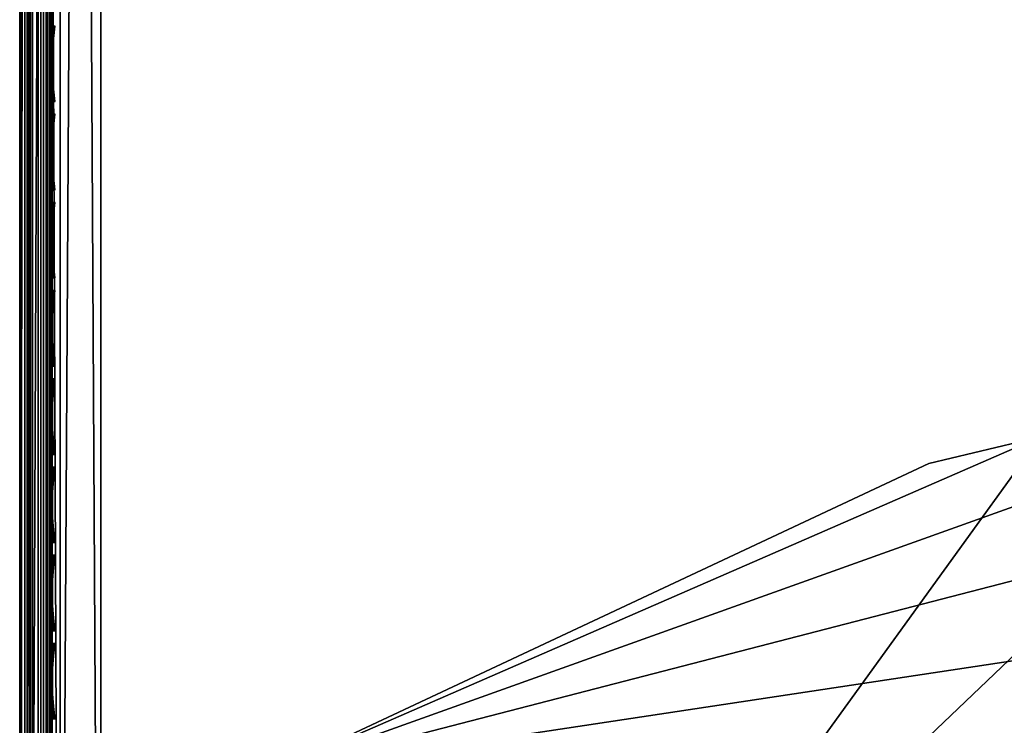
# Model space of a CAD drawing. Header units: inches. Extents: x 0 to 23, y -28 to 0.
# Tile 5 of 256: x 0 to 3, y -24.4 to -22.3. Entities that reach past the tile are written whole.
import ezdxf

# ---------------------------------------------------------------- set-up
doc = ezdxf.new("R2010")
doc.units = ezdxf.units.IN
doc.header["$LTSCALE"] = 0.03937
doc.header["$MEASUREMENT"] = 0
for name, color, linetype in [('A-FURN-3-ST', 151, 'Continuous'), ('A-FURN-3-ST-LGHW', 32, 'Continuous'), ('A-FURN-3-ST-SEAM', 250, 'Continuous'), ('A-FURN-3-STITCH', 15, 'Continuous')]:
    doc.layers.add(name, color=color, linetype=linetype)

msp = doc.modelspace()

# ---------------------------------------------------------------- meshes
at = {"layer": 'A-FURN-3-ST'}
mesh = msp.add_polyface(dxfattribs=at)
corners = [(0.25, -4.8504, 5), (22.75, -27.51, 5), (0.25, -27.51, 5), (0.125, -4.8504, 5.0335), (0.125, -27.51, 5.0335), (0.0335, -4.8504, 5.125), (0.0335, -27.51, 5.125), (0, -4.8504, 5.25), (0, -27.51, 5.25), (0.25, -27.7013, 5.0381), (0.125, -27.6885, 5.069), (0.0335, -27.6535, 5.1535), (0, -27.635, 5.2835), (0.25, -26.91, 18), (0.125, -26.91, 17.9665), (0.25, -27.1947, 17.9625), (0.125, -27.186, 17.9302), (0.25, -27.46, 17.8526), (0.125, -27.4433, 17.8236), (0.25, -27.6878, 17.6778), (0.125, -27.6641, 17.6541), (0.0335, -26.91, 17.875), (0.0335, -27.1624, 17.8418), (0.0335, -27.3975, 17.7444), (0.0335, -27.5994, 17.5894), (0, -26.91, 17.75), (0, -27.13, 17.721), (0, -27.335, 17.6361), (0, -27.511, 17.501), (0.0335, -27.7544, 17.3875), (0, -27.6461, 17.325), (0.0335, -5.4592, 17.875), (0.125, -5.4592, 17.9665), (0.25, -5.4592, 18), (22.75, -27.6878, 17.6778), (22.75, -27.46, 17.8526), (22.75, -27.1947, 17.9625), (0, -27.7265, 5.375), (0, -27.76, 5.5), (0, -4.6004, 5.5002), (0, -4.6092, 16.9007), (0, -27.76, 16.9), (0, -5.4592, 17.75), (0, -27.731, 17.12)]
mesh.append_faces([[corners[k] for k in face] for face in [(0, 1, 2), (3, 2, 4), (5, 4, 6), (7, 6, 8), (9, 10, 2), (2, 10, 4), (4, 10, 11), (4, 11, 6), (6, 11, 8), (8, 11, 12), (13, 14, 15), (15, 14, 16), (15, 16, 17), (17, 16, 18), (17, 18, 19), (19, 18, 20), (14, 21, 16), (16, 21, 22), (16, 22, 23, 18), (18, 23, 24, 20), (21, 25, 22), (22, 25, 26), (22, 26, 23), (23, 26, 27), (23, 27, 24), (24, 27, 28), (24, 28, 29), (29, 28, 30), (31, 25, 21), (32, 21, 14), (33, 14, 13), (19, 34, 17), (17, 35, 15), (15, 36, 13), (2, 1, 9), (12, 37, 8), (8, 38, 39), (40, 38, 41), (42, 41, 25), (25, 41, 43), (25, 43, 30), (30, 28, 25), (25, 28, 27), (25, 27, 26)]])
mesh = msp.add_polyface(dxfattribs=at)
corners = [(0.25, -5.4592, 18), (22.75, -5.4592, 18), (0.25, -5.1746, 17.9626), (22.75, -5.1746, 17.9626), (0.25, -4.9094, 17.8528), (22.75, -4.9094, 17.8528), (0.25, -4.6816, 17.6781), (0.25, -4.659, 5.0381), (22.75, -4.659, 5.0381), (0.25, -4.8504, 5), (0.25, -27.51, 5), (0.125, -4.8504, 5.0335), (0.125, -27.51, 5.0335), (0.0335, -4.8504, 5.125), (0.0335, -27.51, 5.125), (0, -4.8504, 5.25), (0.125, -4.6718, 5.069), (0.0335, -4.7068, 5.1536), (0, -4.7253, 5.2835), (0, -5.4592, 17.75), (0.0335, -5.4592, 17.875), (0, -5.2393, 17.7211), (0.0335, -5.2069, 17.8418), (0, -5.0343, 17.6362), (0.0335, -4.9719, 17.7445), (0, -4.8583, 17.5013), (0.0335, -4.77, 17.5897), (0, -4.7233, 17.3254), (0.125, -5.4592, 17.9665), (0.125, -5.1833, 17.9302), (0.125, -4.9261, 17.8238), (0.125, -4.7053, 17.6544), (0, -26.91, 17.75), (0.0335, -26.91, 17.875), (0.125, -26.91, 17.9665), (0, -27.51, 5.25), (0, -4.6004, 5.5002), (0, -4.6338, 5.3751), (0, -27.76, 5.5), (0, -4.6092, 16.9007), (0, -27.76, 16.9), (0, -4.6383, 17.1205), (0.25, -26.91, 18)]
mesh.append_faces([[corners[k] for k in face] for face in [(0, 1, 2), (2, 3, 4), (4, 5, 6), (7, 8, 9), (9, 10, 11), (11, 12, 13), (13, 14, 15), (16, 7, 11), (11, 7, 9), (11, 13, 16), (16, 13, 17), (13, 15, 17), (17, 15, 18), (19, 20, 21), (21, 20, 22), (21, 22, 23), (23, 22, 24), (23, 24, 25), (25, 24, 26), (25, 26, 27), (20, 28, 22), (22, 28, 29), (22, 29, 30, 24), (24, 30, 31, 26), (28, 0, 29), (29, 0, 2), (29, 2, 30), (30, 2, 4), (30, 4, 31), (31, 4, 6), (19, 32, 20), (20, 33, 28), (28, 34, 0), (35, 36, 15), (15, 37, 18), (36, 38, 39), (39, 40, 19), (21, 23, 19), (19, 23, 25), (19, 25, 27), (27, 41, 19), (19, 41, 39), (42, 1, 0)]])
mesh = msp.add_polyface(dxfattribs=at)
corners = [(22.9665, -4.8504, 5.125), (23, -27.51, 5.25), (22.9665, -27.51, 5.125), (22.875, -4.8504, 5.0335), (22.875, -27.51, 5.0335), (22.75, -4.8504, 5), (22.75, -27.51, 5), (22.875, -27.6885, 5.069), (22.75, -27.7013, 5.0381), (22.9665, -27.6535, 5.1535), (23, -27.635, 5.2835), (23, -26.91, 17.75), (22.9665, -26.91, 17.875), (23, -27.13, 17.721), (22.9665, -27.1624, 17.8418), (23, -27.335, 17.6361), (22.9665, -27.3975, 17.7444), (23, -27.511, 17.501), (22.9665, -27.5994, 17.5894), (23, -27.6461, 17.325), (22.875, -26.91, 17.9665), (22.875, -27.186, 17.9302), (22.875, -27.4433, 17.8236), (22.875, -27.6641, 17.6541), (22.75, -26.91, 18), (22.75, -27.1947, 17.9625), (22.75, -27.46, 17.8526), (22.75, -27.6878, 17.6778), (22.875, -5.4592, 17.9665), (22.9665, -5.4592, 17.875), (23, -5.4592, 17.75), (23, -4.6004, 5.5002), (23, -27.76, 5.5), (23, -27.7265, 5.375), (23, -4.6092, 16.9007), (23, -27.76, 16.9), (23, -27.731, 17.12), (0.25, -27.46, 17.8526), (0.25, -27.1947, 17.9625), (0.25, -26.91, 18), (0.25, -27.7013, 5.0381), (22.75, -5.4592, 18)]
mesh.append_faces([[corners[k] for k in face] for face in [(0, 1, 2), (3, 2, 4), (5, 4, 6), (7, 8, 4), (4, 8, 6), (4, 2, 7), (7, 2, 9), (2, 1, 9), (9, 1, 10), (11, 12, 13), (13, 12, 14), (13, 14, 15), (15, 14, 16), (15, 16, 17), (17, 16, 18), (17, 18, 19), (12, 20, 14), (14, 20, 21), (14, 21, 22, 16), (16, 22, 23, 18), (20, 24, 21), (21, 24, 25), (21, 25, 22), (22, 25, 26), (22, 26, 23), (23, 26, 27), (28, 24, 20), (29, 20, 12), (30, 12, 11), (1, 31, 32), (1, 32, 33), (32, 34, 35), (35, 30, 11), (13, 15, 11), (11, 15, 17), (11, 17, 19), (19, 36, 11), (11, 36, 35), (33, 10, 1), (37, 27, 26), (38, 26, 25), (39, 25, 24), (40, 6, 8), (24, 41, 39)]])
mesh = msp.add_polyface(dxfattribs=at)
corners = [(23, -4.8504, 5.25), (23, -27.51, 5.25), (22.9665, -4.8504, 5.125), (22.9665, -27.51, 5.125), (22.875, -4.8504, 5.0335), (22.875, -27.51, 5.0335), (22.75, -4.8504, 5), (22.875, -4.6718, 5.069), (22.9665, -4.7068, 5.1536), (23, -4.7253, 5.2835), (22.75, -5.4592, 18), (22.875, -5.4592, 17.9665), (22.75, -5.1746, 17.9626), (22.875, -5.1833, 17.9302), (22.75, -4.9094, 17.8528), (22.875, -4.9261, 17.8238), (22.75, -4.6816, 17.6781), (22.875, -4.7053, 17.6544), (22.9665, -5.4592, 17.875), (22.9665, -5.2069, 17.8418), (22.9665, -4.9719, 17.7445), (22.9665, -4.77, 17.5897), (23, -5.4592, 17.75), (23, -5.2393, 17.7211), (23, -5.0343, 17.6362), (23, -4.8583, 17.5013), (22.9665, -4.615, 17.3879), (23, -4.7233, 17.3254), (22.75, -26.91, 18), (22.875, -26.91, 17.9665), (22.9665, -26.91, 17.875), (0.25, -5.1746, 17.9626), (0.25, -4.9094, 17.8528), (0.25, -4.6816, 17.6781), (0.25, -4.8504, 5), (22.75, -4.659, 5.0381), (22.75, -27.51, 5), (23, -4.6004, 5.5002), (23, -4.6338, 5.3751), (23, -4.6092, 16.9007), (23, -27.76, 5.5), (23, -27.76, 16.9), (23, -4.6383, 17.1205)]
mesh.append_faces([[corners[k] for k in face] for face in [(0, 1, 2), (2, 3, 4), (4, 5, 6), (6, 7, 4), (4, 7, 8), (4, 8, 2), (2, 8, 0), (0, 8, 9), (10, 11, 12), (12, 11, 13), (12, 13, 14), (14, 13, 15), (14, 15, 16), (16, 15, 17), (11, 18, 13), (13, 18, 19), (13, 19, 20, 15), (15, 20, 21, 17), (18, 22, 19), (19, 22, 23), (19, 23, 20), (20, 23, 24), (20, 24, 21), (21, 24, 25), (21, 25, 26), (26, 25, 27), (10, 28, 11), (11, 29, 18), (18, 30, 22), (31, 10, 12), (32, 12, 14), (33, 14, 16), (34, 35, 6), (6, 36, 34), (0, 37, 1), (9, 38, 0), (37, 39, 40), (41, 39, 22), (39, 42, 22), (22, 42, 27), (22, 27, 25), (25, 24, 22), (22, 24, 23)]])
at = {"layer": 'A-FURN-3-ST-LGHW'}
mesh = msp.add_polyface(dxfattribs=at)
corners = [(0.7672, -24.5906, 5), (3.1452, -23.5557, 5), (2.8013, -23.6378, 5), (3.4936, -23.6165, 5), (3.7894, -23.8103, 5), (3.9842, -24.1054, 5), (4.0462, -24.4536, 5), (3.9653, -24.7979, 5), (3.0195, -26.8352, 5), (0.771, -26.8391, 5), (2.8013, -23.6378, 4.7502), (3.1452, -23.5557, 4.7502), (3.4936, -23.6165, 4.7502), (3.7894, -23.8103, 4.7502), (3.9842, -24.1054, 4.7502), (4.0462, -24.4536, 4.7502), (3.9653, -24.7979, 4.7502), (0.7672, -24.5906, 4.7502), (0.771, -26.8391, 4.7502), (3.0195, -26.8352, 4.7502)]
mesh.append_faces([[corners[k] for k in face] for face in [(1, 10, 2), (1, 11, 10), (3, 11, 1), (3, 12, 11), (4, 12, 3), (4, 13, 12), (5, 13, 4), (5, 14, 13), (6, 14, 5), (6, 15, 14), (16, 6, 7), (16, 15, 6), (19, 7, 8), (19, 16, 7), (0, 10, 17), (0, 2, 10)]])
mesh.append_faces([[corners[k] for k in face] for face in [(0, 1, 2), (11, 17, 10), (18, 8, 9), (17, 9, 0)]], dxfattribs={"vtx0": -1})
mesh.append_faces([[corners[k] for k in face] for face in [(0, 3, 1), (0, 4, 3), (0, 5, 4), (0, 6, 5), (0, 7, 6), (0, 8, 7), (11, 18, 17), (11, 19, 18), (11, 16, 19), (11, 15, 16), (11, 14, 15), (11, 13, 14)]], dxfattribs={"vtx0": -1, "vtx2": -1})
mesh.append_faces([[corners[k] for k in face] for face in [(0, 9, 8), (11, 12, 13), (18, 19, 8), (17, 18, 9)]], dxfattribs={"vtx2": -1})
at = {"layer": 'A-FURN-3-ST-SEAM'}
mesh = msp.add_polyface(dxfattribs=at)
corners = [(0.0929, -12.6094, 17.9255), (0.1, -19.7597, 17.9), (0.1, -12.6094, 17.9), (0.0929, -5.4592, 17.9255), (0.1, -5.4592, 17.9), (0.0929, -5.2723, 17.9082), (0.1, -5.2771, 17.8831), (0.0929, -4.7343, 17.6253), (0.1, -4.9123, 17.7369), (0.1, -4.7524, 17.6073), (0.0929, -4.6011, 17.4616), (0.1, -4.6225, 17.4476), (0.0929, -4.5059, 17.2781), (0.1, -4.5296, 17.2687), (0.0929, -4.4511, 17.0876), (0.1, -4.4761, 17.0828), (0.0929, -4.4336, 16.9008), (0.1, -4.4592, 16.9008), (0.1, -4.4504, 5.5003), (0.0965, -4.4765, 16.9008), (0.0965, -4.4932, 17.0797), (0.0965, -4.5457, 17.2623), (0.0965, -4.637, 17.4381), (0.0965, -4.7646, 17.595), (0.0965, -4.9217, 17.7223), (0.0965, -5.0976, 17.8137), (0.1, -5.0912, 17.8298), (0.0965, -5.2801, 17.866), (0.0965, -5.4592, 17.8826), (0.0965, -12.6094, 17.8826), (0.0965, -19.7597, 17.8826), (0.0965, -26.91, 17.8826), (0.1, -26.91, 17.9), (0.1, -27.0951, 17.8825), (0.0965, -27.0999, 17.8639)]
mesh.append_faces([[corners[k] for k in face] for face in [(0, 1, 2), (3, 2, 4), (5, 4, 6), (7, 8, 9), (10, 9, 11), (12, 11, 13), (14, 13, 15), (16, 15, 17), (16, 17, 18), (19, 18, 17), (19, 17, 20), (20, 17, 15), (20, 15, 21), (21, 15, 13), (21, 13, 22), (22, 13, 11), (22, 11, 23), (23, 11, 9), (23, 9, 24), (24, 9, 8), (24, 8, 25), (25, 8, 26), (25, 26, 27), (27, 26, 6), (27, 6, 28), (28, 6, 4), (28, 4, 29), (29, 4, 2), (29, 2, 30), (30, 2, 1), (30, 1, 31), (31, 1, 32), (31, 32, 33), (31, 33, 34)]])
mesh = msp.add_polyface(dxfattribs=at)
corners = [(22.9035, -27.1614, 17.8498), (22.9, -27.1658, 17.8666), (22.9, -27.0951, 17.8825), (22.9035, -26.91, 17.8826), (22.9, -26.91, 17.9), (22.9035, -23.3349, 17.8826), (22.9, -23.3349, 17.9), (22.9035, -19.7597, 17.8826), (22.9, -19.7597, 17.9), (22.9035, -16.1846, 17.8826), (22.9, -16.1846, 17.9), (22.9035, -12.6094, 17.8826), (22.9, -12.6094, 17.9), (22.9035, -9.0343, 17.8826), (22.9, -9.0343, 17.9), (22.9035, -5.4592, 17.8826), (22.9, -5.4592, 17.9), (22.9035, -5.2802, 17.8661), (22.9, -5.2771, 17.8832), (22.9035, -5.0976, 17.8137), (22.9, -5.0912, 17.8298), (22.9035, -4.9217, 17.7225), (22.9, -4.9122, 17.7371), (22.9035, -4.7647, 17.5951), (22.9, -4.7524, 17.6073), (22.9035, -4.6373, 17.438), (22.9, -4.6227, 17.4475), (22.9035, -4.5458, 17.2623), (22.9, -4.5296, 17.2687), (22.9035, -4.4933, 17.0798), (22.9, -4.4762, 17.0828), (22.9035, -4.4765, 16.9008), (22.9, -4.4592, 16.9008), (22.9035, -4.4721, 11.2005), (22.9, -4.4548, 11.2005), (22.9, -4.4504, 5.5003), (0.0965, -27.0999, 17.8639), (0.1, -27.0951, 17.8825), (0.1, -27.1032, 17.881)]
mesh.append_faces([[corners[k] for k in face] for face in [(0, 1, 2), (0, 2, 3), (3, 2, 4), (3, 4, 5), (5, 4, 6), (5, 6, 7), (7, 6, 8), (7, 8, 9), (9, 8, 10), (9, 10, 11), (11, 10, 12), (11, 12, 13), (13, 12, 14), (13, 14, 15), (15, 14, 16), (15, 16, 17), (17, 16, 18), (17, 18, 19), (19, 18, 20), (19, 20, 21), (21, 20, 22), (21, 22, 23), (23, 22, 24), (23, 24, 25), (25, 24, 26), (25, 26, 27), (27, 26, 28), (27, 28, 29), (29, 28, 30), (29, 30, 31), (31, 30, 32), (33, 32, 34), (33, 34, 35), (36, 37, 38)]])
mesh = msp.add_polyface(dxfattribs=at)
corners = [(0.1, -26.91, 17.9), (0.0929, -26.91, 17.9255), (0.1, -27.0951, 17.8825), (0.0929, -27.1082, 17.906), (0.1, -27.1032, 17.881), (0.0929, -19.7597, 17.9255), (0.1, -19.7597, 17.9), (0.0929, -12.6094, 17.9255), (0.1, -12.6094, 17.9), (0.0929, -5.4592, 17.9255), (0.1, -5.4592, 17.9), (0.0929, -5.2723, 17.9082), (0.1, -5.2771, 17.8831), (0.0929, -5.0818, 17.8536), (0.1, -5.0912, 17.8298), (0.0812, -5.0768, 17.8661), (0.0812, -5.2698, 17.9214), (0.0812, -5.4592, 17.939), (0.0812, -12.6094, 17.939), (0.0812, -19.7597, 17.939), (0.0812, -26.91, 17.939), (0.0812, -27.1108, 17.9192), (0.0655, -5.0738, 17.8737), (0.0655, -5.2683, 17.9294), (0.0655, -5.4592, 17.9472), (0.0655, -12.6094, 17.9472), (0.0655, -19.7597, 17.9472), (0.0655, -26.91, 17.9472), (0.0655, -27.1123, 17.9272), (0.0872, -5.1031, 17.7996), (0.0965, -5.0976, 17.8137), (0.0965, -5.2801, 17.866), (0.0872, -5.2828, 17.8512), (0.0965, -5.4592, 17.8826), (0.0872, -5.4592, 17.8675), (0.0965, -12.6094, 17.8826), (0.0872, -12.6094, 17.8675), (0.0965, -19.7597, 17.8826), (0.0872, -19.7597, 17.8675), (0.0965, -26.91, 17.8826), (0.0872, -26.91, 17.8675), (0.0965, -27.0999, 17.8639), (0.0872, -27.097, 17.8491), (0.0734, -27.0948, 17.8381), (0.0734, -26.91, 17.8563), (0.0734, -19.7597, 17.8563), (0.0734, -12.6094, 17.8563), (0.0734, -5.4592, 17.8563), (0.0734, -5.2849, 17.8401), (0.0734, -5.1073, 17.7891)]
mesh.append_faces([[corners[k] for k in face] for face in [(0, 1, 2), (2, 1, 3), (2, 3, 4), (1, 0, 5), (5, 0, 6), (5, 6, 7), (7, 8, 9), (9, 10, 11), (11, 12, 13), (13, 12, 14), (13, 15, 16, 11), (11, 16, 17, 9), (9, 17, 18, 7), (7, 18, 19, 5), (5, 19, 20, 1), (1, 20, 21, 3), (15, 22, 23, 16), (16, 23, 24, 17), (17, 24, 25, 18), (19, 26, 27, 20), (20, 27, 28, 21), (29, 30, 31, 32), (32, 31, 33, 34), (34, 33, 35, 36), (36, 35, 37, 38), (38, 37, 39, 40), (40, 39, 41, 42), (42, 43, 44, 40), (40, 44, 45, 38), (38, 45, 46, 36), (36, 46, 47, 34), (34, 47, 48, 32), (32, 48, 49, 29)]])
mesh = msp.add_polyface(dxfattribs=at)
corners = [(0.0567, -27.0937, 17.8324), (0.039, -27.0939, 17.8334), (0.039, -26.91, 17.8515), (0.0567, -26.91, 17.8505), (0.039, -19.7597, 17.8515), (0.0567, -19.7597, 17.8505), (0.039, -12.6094, 17.8515), (0.0567, -12.6094, 17.8505), (0.039, -5.4592, 17.8515), (0.0567, -5.4592, 17.8505), (0.0003, -5.4592, 17.9045), (0.0019, -5.4592, 17.8868), (0.0019, -12.6094, 17.8868), (0.0003, -12.6094, 17.9045), (0.0019, -19.7597, 17.8868), (0.0003, -19.7597, 17.9045), (0.0019, -26.91, 17.8868), (0.0003, -26.91, 17.9045), (0.0019, -27.1007, 17.868), (0.0003, -27.1041, 17.8854), (0.0228, -27.0953, 17.8406), (0.0228, -26.91, 17.8588), (0.0228, -19.7597, 17.8588), (0.0228, -12.6094, 17.8588), (0.0228, -5.4592, 17.8588), (0.0812, -12.6094, 17.939), (0.0655, -12.6094, 17.9472), (0.0655, -19.7597, 17.9472), (0.0812, -19.7597, 17.939), (0.0051, -5.4592, 17.9217), (0.0051, -12.6094, 17.9217), (0.0051, -19.7597, 17.9217), (0.0051, -26.91, 17.9217), (0.0051, -27.1074, 17.9022), (0.0304, -27.1121, 17.9259), (0.0655, -27.1123, 17.9272), (0.0655, -26.91, 17.9472), (0.0304, -26.91, 17.9459), (0.0304, -19.7597, 17.9459), (0.0304, -12.6094, 17.9459), (0.0655, -5.4592, 17.9472), (0.0304, -5.4592, 17.9459), (0.0155, -27.1102, 17.9164), (0.0155, -26.91, 17.9362), (0.0155, -19.7597, 17.9362), (0.0155, -12.6094, 17.9362), (0.0734, -27.0948, 17.8381), (0.0734, -26.91, 17.8563), (0.0734, -19.7597, 17.8563), (0.0734, -12.6094, 17.8563)]
mesh.append_faces([[corners[k] for k in face] for face in [(0, 1, 2, 3), (3, 2, 4, 5), (5, 4, 6, 7), (7, 6, 8, 9), (10, 11, 12, 13), (13, 12, 14, 15), (15, 14, 16, 17), (17, 16, 18, 19), (1, 20, 21, 2), (2, 21, 22, 4), (4, 22, 23, 6), (6, 23, 24, 8), (25, 26, 27, 28), (29, 10, 13, 30), (30, 13, 15, 31), (31, 15, 17, 32), (32, 17, 19, 33), (34, 35, 36, 37), (37, 36, 27, 38), (38, 27, 26, 39), (39, 26, 40, 41), (42, 34, 37, 43), (43, 37, 38, 44), (44, 38, 39, 45), (33, 42, 43, 32), (32, 43, 44, 31), (31, 44, 45, 30), (20, 18, 16, 21), (21, 16, 14, 22), (22, 14, 12, 23), (46, 0, 3, 47), (47, 3, 5, 48), (48, 5, 7, 49)]])
at = {"layer": 'A-FURN-3-STITCH'}
mesh = msp.add_polymesh((7, 4), dxfattribs=at)
for k, corner in enumerate([(0.1007, -22.5234, 17.9499), (0.1028, -22.5234, 17.9514), (0.1071, -22.5234, 17.9543), (0.1093, -22.5233, 17.9558), (0.0964, -22.485, 17.9556), (0.096, -22.4849, 17.9608), (0.1003, -22.4849, 17.9637), (0.105, -22.4849, 17.9615), (0.0938, -22.4461, 17.9588), (0.0934, -22.446, 17.964), (0.0977, -22.446, 17.9669), (0.1024, -22.446, 17.9646), (0.0929, -22.407, 17.9594), (0.0926, -22.4069, 17.9646), (0.0969, -22.4069, 17.9675), (0.1016, -22.4069, 17.9652), (0.0938, -22.368, 17.9575), (0.0934, -22.3679, 17.9627), (0.0977, -22.3678, 17.9656), (0.1024, -22.3679, 17.9633), (0.0964, -22.3292, 17.953), (0.096, -22.3291, 17.9582), (0.1003, -22.3291, 17.9611), (0.105, -22.3291, 17.9589), (0.1007, -22.291, 17.9461), (0.1028, -22.2909, 17.9476), (0.1071, -22.2909, 17.9505), (0.1093, -22.2909, 17.9519)]):
    mesh.set_mesh_vertex(divmod(k, 4), corner)
mesh = msp.add_polymesh((7, 4), dxfattribs=at)
for k, corner in enumerate([(0.1007, -22.795, 17.9499), (0.1028, -22.795, 17.9514), (0.1071, -22.7949, 17.9543), (0.1093, -22.7949, 17.9558), (0.0964, -22.7565, 17.9556), (0.096, -22.7564, 17.9608), (0.1003, -22.7564, 17.9637), (0.105, -22.7564, 17.9615), (0.0938, -22.7176, 17.9588), (0.0934, -22.7176, 17.964), (0.0977, -22.7175, 17.9669), (0.1024, -22.7175, 17.9646), (0.0929, -22.6785, 17.9594), (0.0926, -22.6785, 17.9646), (0.0969, -22.6784, 17.9675), (0.1016, -22.6785, 17.9652), (0.0938, -22.6395, 17.9575), (0.0934, -22.6394, 17.9627), (0.0977, -22.6394, 17.9656), (0.1024, -22.6394, 17.9633), (0.0964, -22.6007, 17.953), (0.096, -22.6007, 17.9582), (0.1003, -22.6006, 17.9611), (0.105, -22.6006, 17.9589), (0.1007, -22.5625, 17.9461), (0.1028, -22.5625, 17.9476), (0.1071, -22.5624, 17.9505), (0.1093, -22.5624, 17.9519)]):
    mesh.set_mesh_vertex(divmod(k, 4), corner)
mesh = msp.add_polymesh((7, 4), dxfattribs=at)
for k, corner in enumerate([(0.1007, -23.0665, 17.9499), (0.1028, -23.0665, 17.9514), (0.1071, -23.0664, 17.9543), (0.1093, -23.0664, 17.9558), (0.0964, -23.0281, 17.9556), (0.096, -23.028, 17.9608), (0.1003, -23.0279, 17.9637), (0.105, -23.028, 17.9615), (0.0938, -22.9892, 17.9588), (0.0934, -22.9891, 17.964), (0.0977, -22.989, 17.9669), (0.1024, -22.9891, 17.9646), (0.0929, -22.9501, 17.9594), (0.0926, -22.95, 17.9646), (0.0969, -22.9499, 17.9675), (0.1016, -22.95, 17.9652), (0.0938, -22.911, 17.9575), (0.0934, -22.9109, 17.9627), (0.0977, -22.9109, 17.9656), (0.1024, -22.9109, 17.9633), (0.0964, -22.8723, 17.953), (0.096, -22.8722, 17.9582), (0.1003, -22.8721, 17.9611), (0.105, -22.8722, 17.9589), (0.1007, -22.834, 17.9461), (0.1028, -22.834, 17.9476), (0.1071, -22.834, 17.9505), (0.1093, -22.8339, 17.9519)]):
    mesh.set_mesh_vertex(divmod(k, 4), corner)
mesh = msp.add_polymesh((7, 4), dxfattribs=at)
for k, corner in enumerate([(0.1007, -23.338, 17.9499), (0.1028, -23.338, 17.9514), (0.1071, -23.338, 17.9543), (0.1093, -23.3379, 17.9558), (0.0964, -23.2996, 17.9556), (0.096, -23.2995, 17.9608), (0.1003, -23.2994, 17.9637), (0.105, -23.2995, 17.9615), (0.0938, -23.2607, 17.9588), (0.0934, -23.2606, 17.964), (0.0977, -23.2606, 17.9669), (0.1024, -23.2606, 17.9646), (0.0929, -23.2216, 17.9594), (0.0926, -23.2215, 17.9646), (0.0969, -23.2215, 17.9675), (0.1016, -23.2215, 17.9652), (0.0938, -23.1826, 17.9575), (0.0934, -23.1825, 17.9627), (0.0977, -23.1824, 17.9656), (0.1024, -23.1825, 17.9633), (0.0964, -23.1438, 17.953), (0.096, -23.1437, 17.9582), (0.1003, -23.1437, 17.9611), (0.105, -23.1437, 17.9589), (0.1007, -23.1056, 17.9461), (0.1028, -23.1055, 17.9476), (0.1071, -23.1055, 17.9505), (0.1093, -23.1055, 17.9519)]):
    mesh.set_mesh_vertex(divmod(k, 4), corner)
mesh = msp.add_polymesh((7, 4), dxfattribs=at)
for k, corner in enumerate([(0.1007, -23.6096, 17.9499), (0.1028, -23.6095, 17.9514), (0.1071, -23.6095, 17.9543), (0.1093, -23.6095, 17.9558), (0.0964, -23.5711, 17.9556), (0.096, -23.571, 17.9608), (0.1003, -23.571, 17.9637), (0.105, -23.571, 17.9615), (0.0938, -23.5322, 17.9588), (0.0934, -23.5321, 17.964), (0.0977, -23.5321, 17.9669), (0.1024, -23.5321, 17.9646), (0.0929, -23.4931, 17.9594), (0.0926, -23.4931, 17.9646), (0.0969, -23.493, 17.9675), (0.1016, -23.493, 17.9652), (0.0938, -23.4541, 17.9575), (0.0934, -23.454, 17.9627), (0.0977, -23.454, 17.9656), (0.1024, -23.454, 17.9633), (0.0964, -23.4153, 17.953), (0.096, -23.4152, 17.9582), (0.1003, -23.4152, 17.9611), (0.105, -23.4152, 17.9589), (0.1007, -23.3771, 17.9461), (0.1028, -23.3771, 17.9476), (0.1071, -23.377, 17.9505), (0.1093, -23.377, 17.9519)]):
    mesh.set_mesh_vertex(divmod(k, 4), corner)
mesh = msp.add_polymesh((7, 4), dxfattribs=at)
for k, corner in enumerate([(0.1007, -23.8811, 17.9499), (0.1028, -23.8811, 17.9514), (0.1071, -23.881, 17.9543), (0.1093, -23.881, 17.9558), (0.0964, -23.8426, 17.9556), (0.096, -23.8426, 17.9608), (0.1003, -23.8425, 17.9637), (0.105, -23.8425, 17.9615), (0.0938, -23.8038, 17.9588), (0.0934, -23.8037, 17.964), (0.0977, -23.8036, 17.9669), (0.1024, -23.8037, 17.9646), (0.0929, -23.7647, 17.9594), (0.0926, -23.7646, 17.9646), (0.0969, -23.7645, 17.9675), (0.1016, -23.7646, 17.9652), (0.0938, -23.7256, 17.9575), (0.0934, -23.7255, 17.9627), (0.0977, -23.7255, 17.9656), (0.1024, -23.7255, 17.9633), (0.0964, -23.6869, 17.953), (0.096, -23.6868, 17.9582), (0.1003, -23.6867, 17.9611), (0.105, -23.6868, 17.9589), (0.1007, -23.6486, 17.9461), (0.1028, -23.6486, 17.9476), (0.1071, -23.6485, 17.9505), (0.1093, -23.6485, 17.9519)]):
    mesh.set_mesh_vertex(divmod(k, 4), corner)
mesh = msp.add_polymesh((7, 4), dxfattribs=at)
for k, corner in enumerate([(0.1007, -24.1526, 17.9499), (0.1028, -24.1526, 17.9514), (0.1071, -24.1526, 17.9543), (0.1093, -24.1525, 17.9558), (0.0964, -24.1142, 17.9556), (0.096, -24.1141, 17.9608), (0.1003, -24.114, 17.9637), (0.105, -24.1141, 17.9615), (0.0938, -24.0753, 17.9588), (0.0934, -24.0752, 17.964), (0.0977, -24.0751, 17.9669), (0.1024, -24.0752, 17.9646), (0.0929, -24.0362, 17.9594), (0.0926, -24.0361, 17.9646), (0.0969, -24.0361, 17.9675), (0.1016, -24.0361, 17.9652), (0.0938, -23.9972, 17.9575), (0.0934, -23.9971, 17.9627), (0.0977, -23.997, 17.9656), (0.1024, -23.9971, 17.9633), (0.0964, -23.9584, 17.953), (0.096, -23.9583, 17.9582), (0.1003, -23.9583, 17.9611), (0.105, -23.9583, 17.9589), (0.1007, -23.9201, 17.9461), (0.1028, -23.9201, 17.9476), (0.1071, -23.9201, 17.9505), (0.1093, -23.9201, 17.9519)]):
    mesh.set_mesh_vertex(divmod(k, 4), corner)
mesh = msp.add_polymesh((7, 4), dxfattribs=at)
for k, corner in enumerate([(0.1007, -24.4242, 17.9499), (0.1028, -24.4241, 17.9514), (0.1071, -24.4241, 17.9543), (0.1093, -24.4241, 17.9558), (0.0964, -24.3857, 17.9556), (0.096, -24.3856, 17.9608), (0.1003, -24.3856, 17.9637), (0.105, -24.3856, 17.9615), (0.0938, -24.3468, 17.9588), (0.0934, -24.3467, 17.964), (0.0977, -24.3467, 17.9669), (0.1024, -24.3467, 17.9646), (0.0929, -24.3077, 17.9594), (0.0926, -24.3076, 17.9646), (0.0969, -24.3076, 17.9675), (0.1016, -24.3076, 17.9652), (0.0938, -24.2687, 17.9575), (0.0934, -24.2686, 17.9627), (0.0977, -24.2685, 17.9656), (0.1024, -24.2686, 17.9633), (0.0964, -24.2299, 17.953), (0.096, -24.2298, 17.9582), (0.1003, -24.2298, 17.9611), (0.105, -24.2298, 17.9589), (0.1007, -24.1917, 17.9461), (0.1028, -24.1917, 17.9476), (0.1071, -24.1916, 17.9505), (0.1093, -24.1916, 17.9519)]):
    mesh.set_mesh_vertex(divmod(k, 4), corner)

doc.saveas('drawing.dxf')
